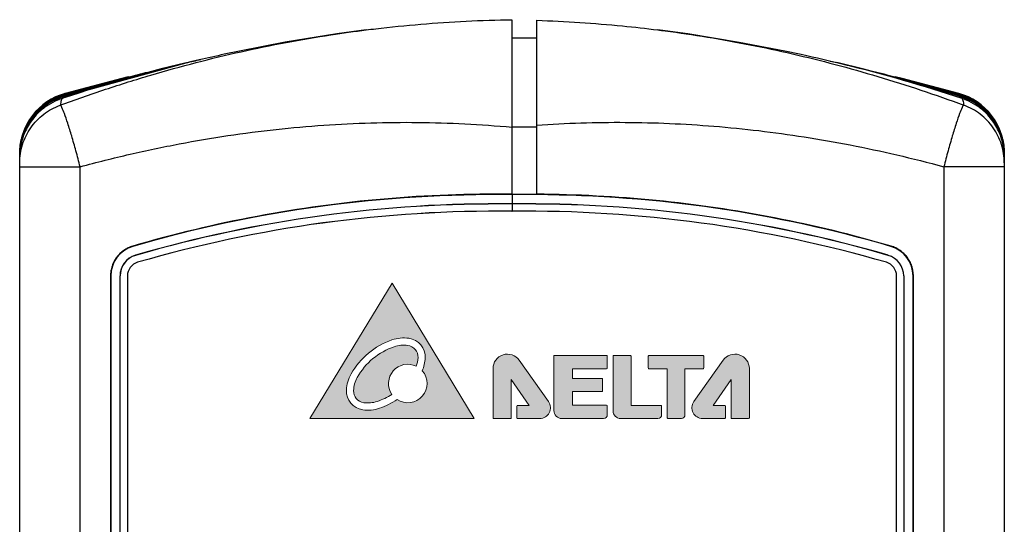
# Model space of a CAD drawing. Header units: millimetres. Extents: x 0 to 420, y 0 to 297.
# Tile 214 of 214: x 290 to 322, y 182 to 198. Entities that reach past the tile are written whole.
import ezdxf

# ---------------------------------------------------------------- set-up
doc = ezdxf.new("R2010")
doc.units = ezdxf.units.MM
doc.layers.get('0').update_dxf_attribs({"linetype": 'CONTINUOUS', "lineweight": 13})
doc.layers.add('Line', color=3, linetype='CONTINUOUS', lineweight=25)

msp = doc.modelspace()

# ---------------------------------------------------------------- hatches: boundary and pattern name
h = msp.add_hatch(color=256)
edge = h.paths.add_edge_path(flags=16)
edge.add_arc((302.8725538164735, 187.5201810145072), 0.6193086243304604, 357.4529575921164, 442.0094395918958)
edge.add_arc((302.7944368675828, 186.9636848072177), 1.181260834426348, 82.0094395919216, 108.888786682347)
edge.add_arc((303.1993173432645, 185.780370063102), 2.431925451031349, 108.888786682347, 150.5736105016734)
edge.add_arc((302.110003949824, 186.3948278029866), 1.181260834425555, 150.5736105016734, 177.4529575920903)
edge.add_arc((301.5486069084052, 186.4198007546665), 0.6193086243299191, 177.4529575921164, 262.0094395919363)
edge.add_arc((301.6267238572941, 186.9762969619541), 1.181260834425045, 262.0094395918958, 288.8887866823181)
edge.add_arc((301.2218433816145, 188.1596117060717), 2.431925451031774, 288.8887866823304, 303.9403117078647)
edge.add_arc((302.92597852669, 186.6629187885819), 0.6255032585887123, 236.3810211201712, 401.3695137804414)
edge.add_arc((302.3111567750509, 187.5451539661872), 1.181260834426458, 336.6160173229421, 357.4529575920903)
edge = h.paths.add_edge_path(flags=0)
edge.add_arc((302.8725538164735, 187.5201810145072), 0.3857217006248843, 357.4529575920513, 442.0094395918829)
edge.add_arc((302.7944368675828, 186.9636848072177), 0.9476739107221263, 82.00943959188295, 108.8887866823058)
edge.add_arc((303.1993173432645, 185.780370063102), 2.198338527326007, 108.8887866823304, 150.5736105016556)
edge.add_arc((302.110003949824, 186.3948278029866), 0.9476739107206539, 150.5736105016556, 177.4529575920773)
edge.add_arc((301.5486069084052, 186.4198007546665), 0.3857217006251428, 177.4529575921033, 262.0094395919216)
edge.add_arc((301.6267238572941, 186.976296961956), 0.9476739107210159, 262.0094395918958, 288.8887866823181)
edge.add_arc((301.2218433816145, 188.1596117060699), 2.198338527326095, 288.8887866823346, 302.7061557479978)
edge.add_arc((302.92597852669, 186.6629187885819), 0.6255032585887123, 63.7419992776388, 214.3685162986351, ccw=False)
edge.add_arc((302.3111567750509, 187.5451539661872), 0.9476739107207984, 340.1830411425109, 357.4529575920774)
h.paths.add_polyline_path([(305.0796978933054, 185.523852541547), (302.4162419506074, 189.9238525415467), (299.7394494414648, 185.523852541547)])
h = msp.add_hatch(color=256)
edge = h.paths.add_edge_path()
edge.add_arc((307.6961284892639, 187.5545587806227), 0.0238225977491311, 89.99999999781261, 179.9999999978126, ccw=False)
edge.add_line((307.6961284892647, 187.5783813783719), (309.3864841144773, 187.5783813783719))
edge.add_arc((309.3864841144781, 187.5545587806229), 0.0238225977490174, 1.9139747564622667e-09, 90.00000000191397, ccw=False)
edge.add_line((309.4103067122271, 187.5545587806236), (309.4103067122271, 187.1677601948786))
edge.add_arc((309.3864841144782, 187.1677601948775), 0.0238225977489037, -89.99999999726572, 2.734282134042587e-09, ccw=False)
edge.add_line((309.3864841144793, 187.1439375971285), (308.2777244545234, 187.1439375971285))
edge.add_line((308.2777244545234, 187.1439375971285), (308.2777244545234, 186.8306719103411))
edge.add_line((308.2777244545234, 186.8306719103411), (309.2331751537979, 186.8306719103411))
edge.add_arc((309.2331751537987, 186.8068493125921), 0.0238225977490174, 1.9139747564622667e-09, 90.00000000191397, ccw=False)
edge.add_line((309.2569977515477, 186.8068493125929), (309.2569977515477, 186.4270678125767))
edge.add_arc((309.2331751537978, 186.4270678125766), 0.0238225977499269, -89.99999999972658, 2.7341684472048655e-10, ccw=False)
edge.add_line((309.2331751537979, 186.4032452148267), (308.2777244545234, 186.4032452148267))
edge.add_line((308.2777244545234, 186.4032452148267), (308.2777244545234, 185.9547262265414))
edge.add_line((308.2777244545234, 185.9547262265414), (309.3864841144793, 185.9547262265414))
edge.add_arc((309.3864841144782, 185.9309036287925), 0.0238225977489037, -2.734282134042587e-09, 89.99999999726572, ccw=False)
edge.add_line((309.4103067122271, 185.9309036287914), (309.4103067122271, 185.6426692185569))
edge.add_arc((309.291490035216, 185.6426692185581), 0.1188166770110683, 269.999999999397, 359.99999999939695, ccw=False)
edge.add_line((309.2914900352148, 185.523852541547), (307.9343544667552, 185.523852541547))
edge.add_arc((307.9343544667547, 185.785901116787), 0.2620485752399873, 180.0000000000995, 270.0000000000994, ccw=False)
edge.add_line((307.6723058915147, 185.7859011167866), (307.6723058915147, 187.5545587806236))
edge = h.paths.add_edge_path()
edge.add_line((312.5449332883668, 187.5498807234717), (312.5449332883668, 187.1668574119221))
edge.add_arc((312.5211106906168, 187.166857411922), 0.0238225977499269, -89.99999999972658, 2.7341684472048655e-10, ccw=False)
edge.add_line((312.521110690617, 187.1430348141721), (311.9348161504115, 187.1430348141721))
edge.add_line((311.9348161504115, 187.1430348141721), (311.9348161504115, 185.6426692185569))
edge.add_arc((311.8159994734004, 185.6426692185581), 0.1188166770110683, 269.999999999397, 359.99999999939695, ccw=False)
edge.add_line((311.8159994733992, 185.523852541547), (311.3792572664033, 185.523852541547))
edge.add_arc((311.3792572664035, 185.547675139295), 0.0238225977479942, 179.9999999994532, 269.99999999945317, ccw=False)
edge.add_line((311.3554346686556, 185.5476751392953), (311.3554346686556, 187.1430348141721))
edge.add_line((311.3554346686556, 187.1430348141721), (310.76216407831, 187.1430348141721))
edge.add_arc((310.7621640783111, 187.166857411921), 0.0238225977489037, 179.9999999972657, 269.9999999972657, ccw=False)
edge.add_line((310.7383414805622, 187.1668574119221), (310.7383414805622, 187.5498807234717))
edge.add_arc((310.7621640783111, 187.5498807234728), 0.0238225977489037, 90.00000000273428, 180.0000000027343, ccw=False)
edge.add_line((310.76216407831, 187.5737033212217), (312.521110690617, 187.5737033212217))
edge.add_arc((312.5211106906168, 187.5498807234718), 0.0238225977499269, -2.7341684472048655e-10, 89.99999999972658, ccw=False)
edge = h.paths.add_edge_path()
edge.add_line((311.1750832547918, 185.6426692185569), (311.1750832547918, 185.9263076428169))
edge.add_arc((311.1512606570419, 185.926307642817), 0.0238225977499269, 359.9999999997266, 449.9999999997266)
edge.add_line((311.151260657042, 185.950130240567), (310.1804626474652, 185.9501302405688))
edge.add_line((310.1804626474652, 185.9501302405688), (310.1804626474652, 187.5530404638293))
edge.add_arc((310.1566400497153, 187.5530404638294), 0.0238225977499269, 359.9999999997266, 449.9999999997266)
edge.add_line((310.1566400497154, 187.5768630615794), (309.6203898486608, 187.5768630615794))
edge.add_arc((309.6203898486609, 187.5530404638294), 0.0238225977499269, 90.00000000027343, 180.0000000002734)
edge.add_line((309.596567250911, 187.5530404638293), (309.596567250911, 185.7692908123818))
edge.add_arc((309.8420055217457, 185.7692908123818), 0.2454382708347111, 180, 270)
edge.add_line((309.8420055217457, 185.523852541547), (311.0562665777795, 185.523852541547))
edge.add_arc((311.0562665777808, 185.6426692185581), 0.1188166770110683, 269.9999999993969, 359.9999999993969)
edge = h.paths.add_edge_path()
edge.add_line((313.2518533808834, 185.9262255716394), (313.2518533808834, 185.5476751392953))
edge.add_arc((313.2280307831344, 185.5476751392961), 0.0238225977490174, 269.999999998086, 359.999999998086, ccw=False)
edge.add_line((313.2280307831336, 185.523852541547), (312.5058007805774, 185.523852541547))
edge.add_arc((312.5058007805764, 185.8713556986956), 0.3475031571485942, 144.7268804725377, 270.0000000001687, ccw=False)
edge.add_line((312.2220962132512, 186.0720299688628), (313.175329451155, 187.4196697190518))
edge.add_arc((313.5578174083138, 187.1491224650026), 0.4685006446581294, 0, 144.7268804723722, ccw=False)
edge.add_line((314.0263180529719, 187.1491224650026), (314.0263180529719, 185.5476751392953))
edge.add_arc((314.0024954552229, 185.5476751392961), 0.0238225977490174, 269.999999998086, 359.999999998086, ccw=False)
edge.add_line((314.0024954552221, 185.523852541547), (313.4556580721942, 185.523852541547))
edge.add_arc((313.4556580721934, 185.5476751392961), 0.0238225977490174, 180.000000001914, 270.000000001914, ccw=False)
edge.add_line((313.4318354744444, 185.5476751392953), (313.4318354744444, 186.7911956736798))
edge.add_line((313.4318354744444, 186.7911956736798), (312.8469552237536, 185.9500481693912))
edge.add_line((312.8469552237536, 185.9500481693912), (313.2280307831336, 185.9500481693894))
edge.add_arc((313.2280307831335, 185.9262255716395), 0.0238225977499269, -2.7341684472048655e-10, 89.99999999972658, ccw=False)
edge = h.paths.add_edge_path()
edge.add_line((306.4696553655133, 185.9262255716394), (306.4696553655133, 185.5476751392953))
edge.add_arc((306.4934779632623, 185.5476751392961), 0.0238225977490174, 180.000000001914, 270.000000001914)
edge.add_line((306.4934779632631, 185.523852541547), (307.2157079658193, 185.523852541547))
edge.add_arc((307.2157079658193, 185.8713556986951), 0.3475031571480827, 270, 395.2731195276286)
edge.add_line((307.4994125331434, 186.0720299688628), (306.5461792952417, 187.4196697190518))
edge.add_arc((306.1636913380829, 187.1491224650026), 0.4685006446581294, 35.27311952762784, 180)
edge.add_line((305.6951906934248, 187.1491224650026), (305.6951906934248, 185.5476751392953))
edge.add_arc((305.7190132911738, 185.5476751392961), 0.0238225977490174, 180.000000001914, 270.000000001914)
edge.add_line((305.7190132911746, 185.523852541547), (306.2658506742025, 185.523852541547))
edge.add_arc((306.2658506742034, 185.5476751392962), 0.0238225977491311, 269.9999999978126, 359.9999999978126)
edge.add_line((306.2896732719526, 185.5476751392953), (306.2896732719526, 186.7911956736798))
edge.add_line((306.2896732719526, 186.7911956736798), (306.874553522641, 185.9500481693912))
edge.add_line((306.874553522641, 185.9500481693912), (306.4934779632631, 185.9500481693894))
edge.add_arc((306.4934779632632, 185.9262255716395), 0.0238225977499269, 90.00000000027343, 180.0000000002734)
edge = h.paths.add_edge_path(flags=16)
edge.add_spline(control_points=[(305.7200582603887, 185.5251656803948), (305.7200582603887, 185.5251656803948), (306.2648877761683, 185.5251656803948), (306.2648877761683, 185.5251656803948)], knot_values=[13, 13, 13, 13, 14, 14, 14, 14], degree=3, periodic=0)

# ---------------------------------------------------------------- linework, layer by layer
msp.add_lwpolyline([(299.7394494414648, 185.523852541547), (305.0796978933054, 185.523852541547), (302.4162419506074, 189.9238525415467)], close=True)
for points in [[(306.4696553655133, 185.9262255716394), (306.4696553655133, 185.5476751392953, 0.4142135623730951), (306.4934779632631, 185.523852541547), (307.2157079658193, 185.523852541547, 0.6084466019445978), (307.4994125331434, 186.0720299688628), (306.5461792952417, 187.4196697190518, 0.7313995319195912), (305.6951906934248, 187.1491224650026), (305.6951906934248, 185.5476751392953, 0.4142135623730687), (305.7190132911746, 185.523852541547), (306.2658506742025, 185.523852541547, 0.4142135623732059), (306.2896732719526, 185.5476751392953), (306.2896732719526, 186.7911956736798), (306.874553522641, 185.9500481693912), (306.4934779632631, 185.9500481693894, 0.414213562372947)], [(307.6723058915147, 187.5545587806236, -0.4142135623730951), (307.6961284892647, 187.5783813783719), (309.3864841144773, 187.5783813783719, -0.4142135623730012), (309.4103067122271, 187.5545587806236), (309.4103067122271, 187.1677601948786, -0.4142135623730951), (309.3864841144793, 187.1439375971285), (308.2777244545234, 187.1439375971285), (308.2777244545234, 186.8306719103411), (309.2331751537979, 186.8306719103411, -0.4142135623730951), (309.2569977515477, 186.8068493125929), (309.2569977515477, 186.4270678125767, -0.4142135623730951), (309.2331751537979, 186.4032452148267), (308.2777244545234, 186.4032452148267), (308.2777244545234, 185.9547262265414), (309.3864841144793, 185.9547262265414, -0.414213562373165), (309.4103067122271, 185.9309036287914), (309.4103067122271, 185.6426692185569, -0.4142135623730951), (309.2914900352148, 185.523852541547), (307.9343544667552, 185.523852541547, -0.4142135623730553), (307.6723058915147, 185.7859011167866)], [(311.1750832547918, 185.6426692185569), (311.1750832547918, 185.9263076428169, 0.4142135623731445), (311.151260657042, 185.950130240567), (310.1804626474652, 185.9501302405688), (310.1804626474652, 187.5530404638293, 0.4142135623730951), (310.1566400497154, 187.5768630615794), (309.6203898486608, 187.5768630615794, 0.4142135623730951), (309.596567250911, 187.5530404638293), (309.596567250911, 185.7692908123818, 0.4142135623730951), (309.8420055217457, 185.523852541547), (311.0562665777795, 185.523852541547, 0.4142135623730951)], [(312.5449332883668, 187.5498807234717), (312.5449332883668, 187.1668574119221, -0.4142135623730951), (312.521110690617, 187.1430348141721), (311.9348161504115, 187.1430348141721), (311.9348161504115, 185.6426692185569, -0.4142135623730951), (311.8159994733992, 185.523852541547), (311.3792572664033, 185.523852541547, -0.4142135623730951), (311.3554346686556, 185.5476751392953), (311.3554346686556, 187.1430348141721), (310.76216407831, 187.1430348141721, -0.4142135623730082), (310.7383414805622, 187.1668574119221), (310.7383414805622, 187.5498807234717, -0.4142135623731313), (310.76216407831, 187.5737033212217), (312.521110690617, 187.5737033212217, -0.4142135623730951)], [(313.2518533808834, 185.9262255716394), (313.2518533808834, 185.5476751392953, -0.4142135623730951), (313.2280307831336, 185.523852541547), (312.5058007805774, 185.523852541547, -0.6084466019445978), (312.2220962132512, 186.0720299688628), (313.175329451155, 187.4196697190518, -0.7313995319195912), (314.0263180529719, 187.1491224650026), (314.0263180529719, 185.5476751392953, -0.4142135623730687), (314.0024954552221, 185.523852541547), (313.4556580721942, 185.523852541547, -0.4142135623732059), (313.4318354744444, 185.5476751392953), (313.4318354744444, 186.7911956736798), (312.8469552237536, 185.9500481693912), (313.2280307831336, 185.9500481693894, -0.414213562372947)]]:
    msp.add_lwpolyline(points, format="xyb", close=True)
for centre, radius, start, end in [((303.1993173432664, 185.7803700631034), 2.431925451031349, 108.8887866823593, 150.5736105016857), ((303.1993173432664, 185.7803700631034), 2.198338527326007, 108.8887866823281, 150.5736105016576), ((302.7944368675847, 186.96368480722), 1.181260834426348, 82.00943959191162, 108.8887866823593), ((302.7944368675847, 186.9636848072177), 0.9476739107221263, 82.00943959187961, 108.8887866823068), ((302.8725538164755, 187.5201810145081), 0.3857217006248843, 357.4529575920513, 82.00943959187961), ((302.8725538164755, 187.5201810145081), 0.6193086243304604, 357.4529575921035, 82.00943959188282), ((302.9259785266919, 186.6629187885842), 0.6255032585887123, 63.74199927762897, 214.3685162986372), ((302.3111567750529, 187.5451539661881), 0.9476739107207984, 340.1830411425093, 357.4529575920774), ((302.3111567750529, 187.5451539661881), 1.181260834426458, 336.6160173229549, 357.4529575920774), ((302.1100039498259, 186.3948278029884), 1.181260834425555, 150.5736105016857, 177.4529575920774), ((302.9259785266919, 186.6629187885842), 0.6255032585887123, 236.3810211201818, 41.36951378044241), ((302.1100039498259, 186.3948278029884), 0.9476739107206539, 150.5736105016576, 177.4529575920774), ((301.5486069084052, 186.4198007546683), 0.6193086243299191, 177.4529575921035, 262.009439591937), ((301.5486069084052, 186.4198007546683), 0.3857217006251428, 177.4529575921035, 262.0094395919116), ((301.2218433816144, 188.1596117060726), 2.198338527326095, 288.8887866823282, 302.7061557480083), ((301.626723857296, 186.9762969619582), 0.9476739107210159, 262.0094395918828, 288.8887866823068), ((301.2218433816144, 188.1596117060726), 2.431925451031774, 288.8887866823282, 303.9403117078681), ((301.626723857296, 186.976296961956), 1.181260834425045, 262.0094395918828, 288.8887866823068)]:
    msp.add_arc(centre, radius, start, end)
msp.add_open_spline([(305.7200582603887, 185.5251656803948), (305.7200582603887, 185.5251656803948), (306.2648877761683, 185.5251656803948), (306.2648877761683, 185.5251656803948)], degree=3)
at = {"layer": 'Line', "color": 7, "linetype": 'Continuous'}
for p, q in [((306.3125, 192.8139652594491), (306.3125, 198.492416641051)), ((307.1124999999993, 198.4730198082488), (307.1124999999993, 192.8164422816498)), ((307.1124999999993, 197.8924222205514), (306.3125, 197.8924222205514)), ((291.7077173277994, 195.9862618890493), (295.7202371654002, 197.0884709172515)), ((294.9077778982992, 196.895273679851), (291.722332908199, 196.0164182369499)), ((295.7202411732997, 197.0884718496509), (294.9077638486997, 196.8952702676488)), ((317.7475953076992, 196.8878916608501), (316.8653560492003, 197.0976222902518)), ((320.9024736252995, 196.0167866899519), (317.7475858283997, 196.8878939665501)), ((291.7453113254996, 196.053676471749), (293.8394908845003, 196.6294750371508)), ((318.7635054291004, 196.6350688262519), (320.8798914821, 196.0534045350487)), ((291.7223351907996, 196.0164108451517), (291.7077194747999, 195.9862551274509)), ((291.7985390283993, 196.0938561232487), (291.7938563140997, 196.0928344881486)), ((320.8262551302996, 196.0938936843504), (320.8311476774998, 196.0928379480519)), ((320.9024736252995, 196.0167866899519), (320.9174788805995, 195.9858291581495)), ((307.1124999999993, 194.9981593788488), (306.3125, 194.9981593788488)), ((290.3125, 194.1560278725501), (290.3125, 194.1612531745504)), ((290.3125, 194.0931629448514), (290.3125, 194.1359069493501)), ((290.3125, 102.920026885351), (290.3125, 194.0800463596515)), ((290.3125, 194.08004636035), (290.3188318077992, 194.0800463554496)), ((322.3125, 194.0799731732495), (322.3061898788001, 194.0799731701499)), ((322.3125, 194.1610353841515), (322.3125, 194.1612528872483)), ((322.3125, 194.0799731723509), (322.3125, 102.920026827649)), ((290.3125, 193.7104487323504), (292.277595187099, 193.7104487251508)), ((292.277595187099, 103.28955142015), (292.277595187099, 193.7104487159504)), ((320.3474048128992, 193.7104486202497), (320.3474048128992, 103.2895513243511)), ((322.3125, 193.7104486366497), (320.3474048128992, 193.7104486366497)), ((306.3125, 192.8000000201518), (306.3125, 192.5000000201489)), ((306.3125, 192.496508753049), (306.3125, 192.2611619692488)), ((306.3121813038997, 192.2610573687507), (306.3178247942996, 192.2610567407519)), ((294.0779953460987, 190.8287994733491), (294.0770204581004, 190.8321516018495)), ((293.2625120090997, 190.1600000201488), (293.2625120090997, 106.8400000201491)), ((293.2724999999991, 190.1600000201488), (293.2724999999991, 106.8400000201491)), ((293.5725000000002, 106.8400000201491), (293.5725000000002, 190.1600000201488)), ((293.575991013, 190.1600000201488), (293.5725000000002, 190.1600000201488)), ((293.575991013, 106.8400000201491), (293.575991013, 190.1600000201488)), ((293.812470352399, 190.1584813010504), (293.812470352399, 106.8384813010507)), ((318.8125296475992, 106.8213309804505), (318.8124931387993, 190.1584813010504)), ((319.0439137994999, 190.1600000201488), (319.0439137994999, 106.8399691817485)), ((319.0474048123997, 190.1600000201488), (319.0474048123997, 106.8400000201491)), ((319.347404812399, 106.8400000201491), (319.347404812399, 190.1600000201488)), ((319.3573943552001, 106.8400000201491), (319.3573943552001, 190.1600000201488))]:
    msp.add_line(p, q, dxfattribs=at)
at = {"layer": 'Line', "color": 7, "lineweight": 0}
for p, q in [((306.3121813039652, 192.2610573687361), (306.3178247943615, 192.2610567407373)), ((306.3121813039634, 192.2610573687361), (306.3178247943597, 192.2610567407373)), ((293.812470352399, 190.1584813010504), (293.8124703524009, 166.1416765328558)), ((293.812470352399, 190.1584813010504), (293.812470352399, 166.0597629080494)), ((318.8124931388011, 190.1584813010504), (318.8125131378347, 144.5075523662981)), ((318.8124931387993, 190.1584813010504), (318.81251336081, 143.9985760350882))]:
    msp.add_line(p, q, dxfattribs=at)
at = {"layer": 'Line', "color": 7, "linetype": 'Continuous'}
for points in [[(301.5767968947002, 198.1606939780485), (300.6168745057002, 198.0301557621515), (298.9428987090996, 197.7570571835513), (297.4542089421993, 197.4695485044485), (296.9630309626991, 197.3663124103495)], [(315.7145482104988, 197.3550306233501), (315.1783326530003, 197.46799338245), (313.6912374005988, 197.7554158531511), (312.0216816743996, 198.0281723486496), (311.0484114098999, 198.1606678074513)], [(293.8395111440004, 196.6294801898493), (293.6296584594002, 196.5759036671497), (292.4888942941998, 196.2783091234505), (291.7937589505, 196.0928128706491)], [(320.8312408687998, 196.0928129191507), (320.1371806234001, 196.2780243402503), (318.9979626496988, 196.5752319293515), (318.7634811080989, 196.6350750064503)]]:
    msp.add_lwpolyline(points, dxfattribs=at)
for centre, radius, start, end in [((292.3125, 194.1612525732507), 2, 105.0318919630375, 180), ((320.3125, 194.1612526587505), 2, 0, 74.96810878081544), ((305.7647400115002, 150.803572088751), 42, 89.25273273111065, 106.2780231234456), ((306.8553817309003, 150.8035087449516), 42.003491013, 89.64927001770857, 90.74055030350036), ((306.8553817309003, 150.8035087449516), 42, 73.72229268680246, 89.64777372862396), ((305.8057929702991, 150.5030567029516), 42, 89.308740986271, 106.2158346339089), ((305.8057929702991, 150.5030567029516), 41.99650898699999, 89.30868352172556, 106.2158346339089), ((306.8143138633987, 150.5029979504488), 42, 73.78445724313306, 90.6845833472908), ((306.8143138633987, 150.5029979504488), 41.99650898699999, 73.78445724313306, 90.68464025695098), ((305.8083223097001, 150.5015379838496), 41.762558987, 89.3048556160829, 106.2158346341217), ((306.8168432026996, 150.5014792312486), 41.762558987, 73.78445724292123, 90.68851610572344), ((294.2724999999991, 190.1600000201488), 1, 106.2780231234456, 180), ((318.347404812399, 190.1600000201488), 1, 0, 73.72229268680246), ((294.2724999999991, 190.1600000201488), 0.7, 106.2158346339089, 180), ((294.2724999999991, 190.1600000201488), 0.696508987, 106.2158346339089, 180), ((318.347404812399, 190.1600000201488), 0.696508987, 0, 73.78445724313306), ((294.2750293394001, 190.1584813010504), 0.462558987, 106.2158346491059, 179.9999999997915), ((318.3499341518, 190.1584813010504), 0.462558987, 2.084408e-10, 73.78445721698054)]:
    msp.add_arc(centre, radius, start, end, dxfattribs=at)
at = {"layer": 'Line', "color": 7, "linetype": 'Continuous', "lineweight": 0}
for centre, radius, start, end in [((305.8083223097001, 150.5015379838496), 41.762558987, 89.30871826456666, 106.2158346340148), ((305.8083223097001, 150.5015379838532), 41.762558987, 89.30871826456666, 106.2158346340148), ((306.8168432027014, 150.5014792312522), 41.762558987, 73.78445724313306, 90.68464025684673), ((306.8168432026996, 150.5014792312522), 41.762558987, 73.78445724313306, 90.68464025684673), ((294.2750293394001, 190.1584813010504), 0.462558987, 106.2158346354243, 179.9999999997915), ((294.2750293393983, 190.1584813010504), 0.462558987, 106.2158346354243, 179.9999999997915), ((318.3499341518, 190.1584813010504), 0.462558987, 2.084408e-10, 73.78445724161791), ((318.3499341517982, 190.1584813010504), 0.462558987, 2.084408e-10, 73.78445724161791)]:
    msp.add_arc(centre, radius, start, end, dxfattribs=at)
at = {"layer": 'Line', "color": 7, "linetype": 'Continuous'}
for points, knots in [([(301.5767963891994, 198.1606936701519), (301.6788538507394, 198.1735156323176), (302.267063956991, 198.2452806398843), (303.3476332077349, 198.3545656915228), (304.8249201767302, 198.4530591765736), (305.8152324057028, 198.4849410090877), (306.3124999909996, 198.4924166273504)], [0, 0, 0, 0, 0.3085792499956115, 1.77771123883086, 3.257513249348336, 4.749484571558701, 4.749484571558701, 4.749484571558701, 4.749484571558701]), ([(307.112500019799, 198.4730200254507), (307.5806878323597, 198.4573477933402), (308.5133933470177, 198.4109691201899), (309.8256730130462, 198.3029172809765), (310.6685573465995, 198.2083914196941), (311.0484111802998, 198.1606676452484)], [0, 0, 0, 0, 1.405350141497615, 2.800988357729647, 3.949508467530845, 3.949508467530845, 3.949508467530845, 3.949508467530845]), ([(291.6236769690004, 195.7102304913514), (292.1142043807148, 195.8913898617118), (293.093425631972, 196.2349430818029), (294.5683036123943, 196.697855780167), (296.0380113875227, 197.1055123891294), (297.5035559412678, 197.45917039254), (298.9650463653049, 197.7597838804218), (300.3220410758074, 197.9911413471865), (301.1930325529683, 198.1124796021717), (301.5767963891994, 198.1606936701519)], [0, 0, 0, 0, 1.568732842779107, 3.112544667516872, 4.636631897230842, 6.143447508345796, 7.634519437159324, 9.112032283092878, 10.27237426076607, 10.27237426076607, 10.27237426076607, 10.27237426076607]), ([(311.0484111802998, 198.1606676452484), (311.1285362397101, 198.1506009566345), (311.6688113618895, 198.0811817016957), (312.6693606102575, 197.9333274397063), (314.0485414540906, 197.6839814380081), (315.4309494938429, 197.3879300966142), (316.8181284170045, 197.0440105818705), (318.2104259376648, 196.651213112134), (319.6080695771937, 196.2085229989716), (320.5364081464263, 195.8819307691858), (321.0013230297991, 195.71023049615)], [0, 0, 0, 0, 0.2422648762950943, 1.634149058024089, 3.033641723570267, 4.44619086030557, 5.874672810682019, 7.320444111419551, 8.785382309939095, 10.27220492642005, 10.27220492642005, 10.27220492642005, 10.27220492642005]), ([(296.9630294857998, 197.3662870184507), (296.6912925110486, 197.3081036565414), (294.9113495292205, 196.911108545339), (293.1526690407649, 196.4148108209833), (291.6850638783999, 195.9293434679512)], [0, 0, 0, 0, 0.8336885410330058, 5.471133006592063, 5.471133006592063, 5.471133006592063, 5.471133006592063]), ([(320.9397499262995, 195.9298681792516), (319.6813512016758, 196.3463912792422), (317.9440385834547, 196.8484782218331), (316.184156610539, 197.2540633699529), (315.714554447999, 197.3550191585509)], [0, 0, 0, 0, 3.976622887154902, 5.417617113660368, 5.417617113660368, 5.417617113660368, 5.417617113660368]), ([(291.5189618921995, 195.941208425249), (291.4298879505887, 195.9026729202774), (291.1930140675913, 195.7792581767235), (290.8509457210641, 195.5021107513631), (290.5466435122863, 195.0894604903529), (290.3558149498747, 194.6138406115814), (290.3125163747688, 194.27417220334), (290.3125, 194.1051237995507)], [0, 0, 0, 0, 0.2911569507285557, 0.7984575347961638, 1.305752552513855, 1.812925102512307, 2.320070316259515, 2.320070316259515, 2.320070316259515, 2.320070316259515]), ([(291.5449375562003, 195.8770720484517), (291.4370648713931, 195.832171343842), (291.18449762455, 195.7002782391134), (290.8351592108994, 195.4091393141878), (290.5395660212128, 194.9999565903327), (290.3544873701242, 194.5306332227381), (290.3125161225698, 194.196184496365), (290.3125, 194.0297139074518)], [0, 0, 0, 0, 0.350532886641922, 0.8500962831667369, 1.349665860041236, 1.849121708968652, 2.348533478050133, 2.348533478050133, 2.348533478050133, 2.348533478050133]), ([(290.3128473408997, 194.1169802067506), (290.3157611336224, 194.2727860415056), (290.3598567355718, 194.5971132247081), (290.5438955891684, 195.0588491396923), (290.8447861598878, 195.4699874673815), (291.1892570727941, 195.7520283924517), (291.4316202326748, 195.8784470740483), (291.5274179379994, 195.9193388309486)], [0, 0, 0, 0, 0.4674992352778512, 0.9716011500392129, 1.475733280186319, 1.97987247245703, 2.29235291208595, 2.29235291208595, 2.29235291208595, 2.29235291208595]), ([(290.312858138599, 194.1734056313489), (290.3158630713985, 194.3316146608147), (290.361341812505, 194.6609626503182), (290.5510620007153, 195.1288851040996), (290.8607652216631, 195.5434931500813), (291.2001794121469, 195.8136726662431), (291.4299919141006, 195.9326383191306), (291.5100649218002, 195.9677093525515)], [0, 0, 0, 0, 0.4747126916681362, 0.9866020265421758, 1.49855248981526, 2.010520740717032, 2.272770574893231, 2.272770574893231, 2.272770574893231, 2.272770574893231]), ([(291.6850655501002, 195.9293384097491), (291.6777364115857, 195.9088929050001), (291.6631994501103, 195.8642268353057), (291.6428735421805, 195.7910967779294), (291.6301250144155, 195.7384408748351), (291.6236769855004, 195.7102304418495)], [0, 0, 0, 0, 0.0651583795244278, 0.1408462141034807, 0.2276600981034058, 0.2276600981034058, 0.2276600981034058, 0.2276600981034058]), ([(291.7076975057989, 195.9862501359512), (291.7001884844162, 195.9746931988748), (291.712888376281, 195.9558407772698), (291.7200879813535, 195.9419165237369), (291.7211612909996, 195.9397637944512)], [0, 0, 0, 0, 0.0413465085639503, 0.0485628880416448, 0.0485628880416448, 0.0485628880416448, 0.0485628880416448]), ([(291.7938354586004, 196.0928255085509), (291.7892419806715, 196.0915825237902), (291.7779122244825, 196.0867734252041), (291.7611883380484, 196.0734896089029), (291.750635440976, 196.0608803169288), (291.7453135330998, 196.0536690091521)], [0, 0, 0, 0, 0.0142760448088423, 0.0364881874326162, 0.0633755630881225, 0.0633755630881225, 0.0633755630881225, 0.0633755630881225]), ([(320.831168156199, 196.0928282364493), (320.8357410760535, 196.0915908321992), (320.8471039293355, 196.0867786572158), (320.863912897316, 196.0734136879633), (320.8745344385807, 196.0606880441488), (320.8798914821, 196.0534045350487)], [0, 0, 0, 0, 0.0142121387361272, 0.0365854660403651, 0.0637097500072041, 0.0637097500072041, 0.0637097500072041, 0.0637097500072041]), ([(320.9174928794, 195.9858112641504), (320.9280450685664, 195.9769689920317), (320.9145561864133, 195.9550895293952), (320.9078692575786, 195.9414431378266), (320.9069538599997, 195.9395274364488)], [0, 0, 0, 0, 0.0413014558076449, 0.0476709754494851, 0.0476709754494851, 0.0476709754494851, 0.0476709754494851]), ([(320.9397499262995, 195.9298681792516), (320.9472237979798, 195.9090537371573), (320.9619090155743, 195.8638974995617), (320.982256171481, 195.7905795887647), (320.9949471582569, 195.7381252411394), (321.0013230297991, 195.71023049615)], [0, 0, 0, 0, 0.0663467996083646, 0.1423785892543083, 0.22822098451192, 0.22822098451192, 0.22822098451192, 0.22822098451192]), ([(322.3125, 194.02980694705), (322.3124838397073, 194.1962685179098), (322.2705141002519, 194.5307245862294), (322.0854442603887, 195.0000949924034), (321.7898310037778, 195.4093917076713), (321.440533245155, 195.7005774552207), (321.1880327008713, 195.8325137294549), (321.080257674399, 195.8774160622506)], [0, 0, 0, 0, 0.4993847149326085, 0.9988925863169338, 1.498562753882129, 1.998289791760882, 2.348554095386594, 2.348554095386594, 2.348554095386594, 2.348554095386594]), ([(321.0974394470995, 195.9190677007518), (321.1933709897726, 195.8781479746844), (321.4358556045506, 195.75170881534), (321.780386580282, 195.4696152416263), (322.0811966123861, 195.0585463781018), (322.265246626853, 194.5967104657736), (322.3092997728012, 194.2722319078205), (322.3121649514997, 194.1162436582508)], [0, 0, 0, 0, 0.3128826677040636, 0.8169572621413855, 1.320986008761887, 1.824942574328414, 2.292986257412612, 2.292986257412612, 2.292986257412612, 2.292986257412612]), ([(322.3125, 194.1051845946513), (322.3124835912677, 194.2742257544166), (322.2691864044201, 194.6138988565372), (322.0783634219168, 195.0895529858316), (321.7740387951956, 195.5022902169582), (321.4319918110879, 195.7794655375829), (321.1951602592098, 195.9029025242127), (321.1061598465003, 195.9414287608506)], [0, 0, 0, 0, 0.5071234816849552, 1.014333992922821, 1.521704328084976, 2.029143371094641, 2.320086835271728, 2.320086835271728, 2.320086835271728, 2.320086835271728]), ([(321.1148710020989, 195.9675536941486), (321.195053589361, 195.9324475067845), (321.4249644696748, 195.8134428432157), (321.7644212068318, 195.5431917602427), (322.0740389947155, 195.1286226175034), (322.263765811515, 194.6605853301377), (322.3091999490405, 194.331081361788), (322.3121545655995, 194.172689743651)], [0, 0, 0, 0, 0.2625932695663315, 0.7745256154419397, 1.286398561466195, 1.798154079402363, 2.27341159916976, 2.27341159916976, 2.27341159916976, 2.27341159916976]), ([(290.3125, 193.8333716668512), (290.3124999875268, 194.0357014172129), (290.3748942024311, 194.4430541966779), (290.647262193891, 194.9957898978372), (291.0725969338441, 195.4417319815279), (291.4336580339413, 195.6405497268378), (291.6236769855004, 195.7102304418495)], [0, 0, 0, 0, 0.6069892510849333, 1.214021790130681, 1.821125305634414, 2.428301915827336, 2.428301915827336, 2.428301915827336, 2.428301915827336]), ([(292.277595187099, 193.7104487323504), (292.2333823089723, 193.8839484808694), (292.144647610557, 194.2181035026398), (292.0109699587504, 194.6918365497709), (291.8859921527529, 195.0906390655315), (291.7819018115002, 195.4160690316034), (291.698471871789, 195.5859742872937), (291.6530685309, 195.7089485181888), (291.6236777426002, 195.710230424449)], [0, 0, 0, 0, 0.5371335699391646, 1.038502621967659, 1.471122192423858, 1.806611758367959, 2.02358192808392, 2.111838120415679, 2.111838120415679, 2.111838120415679, 2.111838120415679]), ([(321.0013222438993, 195.7102304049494), (320.9719314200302, 195.7089485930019), (320.9265276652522, 195.5859744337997), (320.8430977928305, 195.416069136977), (320.7390073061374, 195.0906391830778), (320.6140295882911, 194.6918366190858), (320.4803520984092, 194.2181035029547), (320.391617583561, 193.8839484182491), (320.3474048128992, 193.7104486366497)], [0, 0, 0, 0, 0.0882562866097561, 0.3052264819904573, 0.6407160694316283, 1.073335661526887, 1.574704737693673, 2.111838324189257, 2.111838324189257, 2.111838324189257, 2.111838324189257]), ([(322.3125, 193.8333716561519), (322.3124993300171, 194.0356925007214), (322.2501011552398, 194.4430295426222), (321.9777214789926, 194.9957388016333), (321.5523726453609, 195.4416535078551), (321.191305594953, 195.6404525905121), (321.0012837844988, 195.7101256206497)], [0, 0, 0, 0, 0.6069625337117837, 1.213974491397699, 1.82106759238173, 2.428244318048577, 2.428244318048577, 2.428244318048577, 2.428244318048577]), ([(292.277595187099, 193.7104487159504), (292.8150925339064, 193.856470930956), (293.8842753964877, 194.1250766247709), (295.4867956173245, 194.4620599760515), (297.070905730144, 194.7309844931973), (298.6374560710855, 194.9339837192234), (300.1871716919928, 195.0726472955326), (301.7231112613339, 195.1486140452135), (303.252568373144, 195.1630078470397), (304.7823783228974, 195.1163346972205), (305.8022130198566, 195.0443101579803), (306.3125, 194.9981593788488)], [0, 0, 0, 0, 1.670937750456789, 3.306240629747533, 4.911520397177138, 6.490013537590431, 8.043960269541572, 9.5780116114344, 11.10224396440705, 12.63130246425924, 14.16841152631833, 14.16841152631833, 14.16841152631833, 14.16841152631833]), ([(307.1124999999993, 195.0621973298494), (307.5924222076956, 195.0956324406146), (308.5518575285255, 195.1444260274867), (309.99222593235, 195.1634042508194), (311.4341561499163, 195.1280975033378), (312.8832983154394, 195.0379548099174), (314.3451216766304, 194.8919899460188), (315.8229050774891, 194.6886536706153), (317.3179026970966, 194.4263244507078), (318.8304835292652, 194.1030602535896), (319.8399691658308, 193.8483035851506), (320.3474048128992, 193.7104486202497)], [0, 0, 0, 0, 1.443256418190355, 2.881222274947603, 4.32051066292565, 5.769307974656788, 7.236034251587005, 8.726765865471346, 10.24340664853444, 11.78850460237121, 13.36598815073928, 13.36598815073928, 13.36598815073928, 13.36598815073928]), ([(306.3125, 192.8139652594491), (304.9261069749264, 192.8316195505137), (302.1495397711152, 192.7294496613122), (298.0222774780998, 192.165359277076), (295.3201372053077, 191.5187338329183), (293.9893397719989, 191.1297130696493)], [0, 0, 0, 0, 4.15951627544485, 8.319019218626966, 12.47849402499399, 12.47849402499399, 12.47849402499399, 12.47849402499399]), ([(318.6305601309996, 191.12971612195), (317.3855260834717, 191.493658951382), (314.8600880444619, 192.1065149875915), (311.0047560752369, 192.6710986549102), (308.4096220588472, 192.8081087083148), (307.1124999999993, 192.8164422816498)], [0, 0, 0, 0, 3.89141072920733, 7.782846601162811, 11.67429308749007, 11.67429308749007, 11.67429308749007, 11.67429308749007]), ([(293.9893397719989, 191.1297130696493), (293.9374153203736, 191.1145344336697), (293.8358236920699, 191.0757442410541), (293.6948689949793, 190.9939756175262), (293.5687890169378, 190.8906794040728), (293.4608875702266, 190.7685364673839), (293.3739322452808, 190.6306982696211), (293.3101681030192, 190.4807059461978), (293.2712382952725, 190.3224805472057), (293.2625120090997, 190.2140936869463), (293.2625120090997, 190.1600000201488)], [0, 0, 0, 0, 0.1622925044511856, 0.3245793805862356, 0.4868618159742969, 0.6491397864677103, 0.8114137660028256, 0.9736869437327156, 1.13596252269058, 1.298243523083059, 1.298243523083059, 1.298243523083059, 1.298243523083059]), ([(319.3573943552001, 190.1600000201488), (319.3573943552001, 190.2140952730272), (319.348667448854, 190.3224868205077), (319.3097343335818, 190.4807195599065), (319.2459644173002, 190.630717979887), (319.1590036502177, 190.7685572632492), (319.051100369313, 190.8906960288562), (318.925022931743, 190.9939859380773), (318.78407242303, 191.0757497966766), (318.68248374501, 191.1145380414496), (318.6305601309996, 191.12971612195)], [0, 0, 0, 0, 0.1622857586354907, 0.3245705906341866, 0.4868531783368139, 0.6491317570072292, 0.8114070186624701, 0.9736819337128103, 1.135961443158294, 1.298251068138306, 1.298251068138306, 1.298251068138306, 1.298251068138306])]:
    msp.add_open_spline(points, degree=3, knots=knots, dxfattribs=at)
for points in [[(295.7202370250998, 197.0884715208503), (295.8815857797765, 197.1259865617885), (296.0431171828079, 197.1627246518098), (296.2048210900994, 197.1986780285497)], [(316.6497296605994, 197.1471539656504), (316.7216393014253, 197.1307975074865), (316.7935140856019, 197.1142870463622), (316.8653531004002, 197.0976231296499)], [(316.8653531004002, 197.0976231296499), (316.9247249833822, 197.0838511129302), (316.9840726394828, 197.0699742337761), (317.0433955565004, 197.05599280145)], [(317.0433955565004, 197.05599280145), (317.1509478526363, 197.0306445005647), (317.2584196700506, 197.0049522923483), (317.3658081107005, 196.9789185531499)], [(317.3658081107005, 196.9789185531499), (318.5605023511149, 196.6892937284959), (319.7456168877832, 196.3572000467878), (320.9174788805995, 195.9858291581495)], [(318.0317180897, 196.8157846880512), (318.2760468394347, 196.7571881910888), (318.5199846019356, 196.6969371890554), (318.7635018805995, 196.6350548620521)], [(293.8394956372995, 196.6294563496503), (294.0545894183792, 196.6841605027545), (294.2700127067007, 196.737585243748), (294.4857448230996, 196.7897152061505)], [(291.5100649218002, 195.9677093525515), (291.5544959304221, 195.9871696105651), (291.5996606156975, 196.0050346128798), (291.6453849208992, 196.0212242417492)], [(291.6561298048, 195.9946672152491), (291.6097827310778, 195.9785412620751), (291.5640001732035, 195.9606930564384), (291.5189618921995, 195.941208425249)], [(291.5274179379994, 195.9193388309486), (291.5728322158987, 195.9387241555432), (291.6189932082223, 195.9564471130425), (291.6657175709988, 195.9724183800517)], [(291.6850655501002, 195.9293384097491), (291.6377347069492, 195.9136832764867), (291.5909624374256, 195.8962293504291), (291.5449375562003, 195.8770720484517)], [(291.6453849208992, 196.0212242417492), (291.6591290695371, 196.0260906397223), (291.6729272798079, 196.0308069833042), (291.686774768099, 196.0353710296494)], [(291.6979075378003, 196.0086871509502), (291.6839307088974, 196.0041684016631), (291.670003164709, 195.999494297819), (291.6561298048, 195.9946672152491)], [(291.6657175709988, 195.9724183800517), (291.6796659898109, 195.9771862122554), (291.6936682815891, 195.9817992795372), (291.7077194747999, 195.9862551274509)], [(291.686774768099, 196.0353710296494), (291.6948424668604, 196.0380300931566), (291.7029273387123, 196.0406376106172), (291.7110284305, 196.0431931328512)], [(291.7223351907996, 196.0164108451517), (291.7141761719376, 196.0138889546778), (291.7060332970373, 196.0113142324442), (291.6979075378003, 196.0086871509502)], [(291.7110284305, 196.0431931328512), (291.7224247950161, 196.0467881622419), (291.7338540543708, 196.0502805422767), (291.7453135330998, 196.0536690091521)], [(291.7452940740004, 196.0536659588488), (291.737549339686, 196.0468983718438), (291.7442220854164, 196.0320322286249), (291.7492630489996, 196.0230673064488)], [(320.879904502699, 196.0533912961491), (320.8887781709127, 196.0483781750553), (320.8825784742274, 196.0320048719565), (320.8780551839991, 196.0228717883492)], [(320.8798892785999, 196.053397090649), (320.8911511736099, 196.0500671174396), (320.9023838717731, 196.0466367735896), (320.9135848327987, 196.043107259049)], [(320.9275497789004, 196.0088434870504), (320.9192080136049, 196.0115440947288), (320.9108481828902, 196.0141895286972), (320.9024713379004, 196.0167792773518)], [(320.9135848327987, 196.043107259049), (320.921902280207, 196.0404863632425), (320.9302026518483, 196.0378106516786), (320.9384849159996, 196.0350806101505)], [(320.9174767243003, 195.9858223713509), (320.9312902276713, 195.9814433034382), (320.9450564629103, 195.9769122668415), (320.9587707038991, 195.9722315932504)], [(320.9686247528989, 195.9950496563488), (320.9549839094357, 195.9997962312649), (320.9412906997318, 196.0043949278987), (320.9275497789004, 196.0088434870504)], [(320.9384849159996, 196.0350806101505), (320.9520989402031, 196.030593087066), (320.9656653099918, 196.0259583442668), (320.9791794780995, 196.0211785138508)], [(321.080257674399, 195.8774160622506), (321.0341098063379, 195.8966426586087), (320.9872099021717, 195.914157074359), (320.9397482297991, 195.9298630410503)], [(320.9587707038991, 195.9722315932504), (321.0056207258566, 195.9562416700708), (321.0519052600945, 195.9384903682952), (321.0974394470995, 195.9190677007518)], [(321.1061598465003, 195.9414287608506), (321.0610030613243, 195.960976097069), (321.0150976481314, 195.9788785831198), (320.9686247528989, 195.9950496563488)], [(320.9791794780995, 196.0211785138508), (321.025030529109, 196.0049614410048), (321.0703195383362, 195.9870595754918), (321.1148710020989, 195.9675536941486)], [(290.3125, 194.1527281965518), (290.3125012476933, 194.1656072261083), (290.3126282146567, 194.1784868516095), (290.3128803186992, 194.1913634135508)], [(290.3125, 194.1359069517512), (290.3125012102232, 194.1484070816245), (290.3126207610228, 194.1609077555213), (290.312858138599, 194.1734056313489)], [(290.3125, 194.08004636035), (290.3125011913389, 194.0923581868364), (290.3126171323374, 194.1046705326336), (290.3128473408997, 194.1169802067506)], [(322.3121545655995, 194.172689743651), (322.3123835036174, 194.1604167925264), (322.3124988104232, 194.148141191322), (322.3125, 194.1358661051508)], [(322.3121649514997, 194.1162436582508), (322.3123869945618, 194.1041550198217), (322.3124988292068, 194.0920638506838), (322.3125, 194.0799731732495)]]:
    msp.add_open_spline(points, degree=3, dxfattribs=at)

doc.saveas('drawing.dxf')
